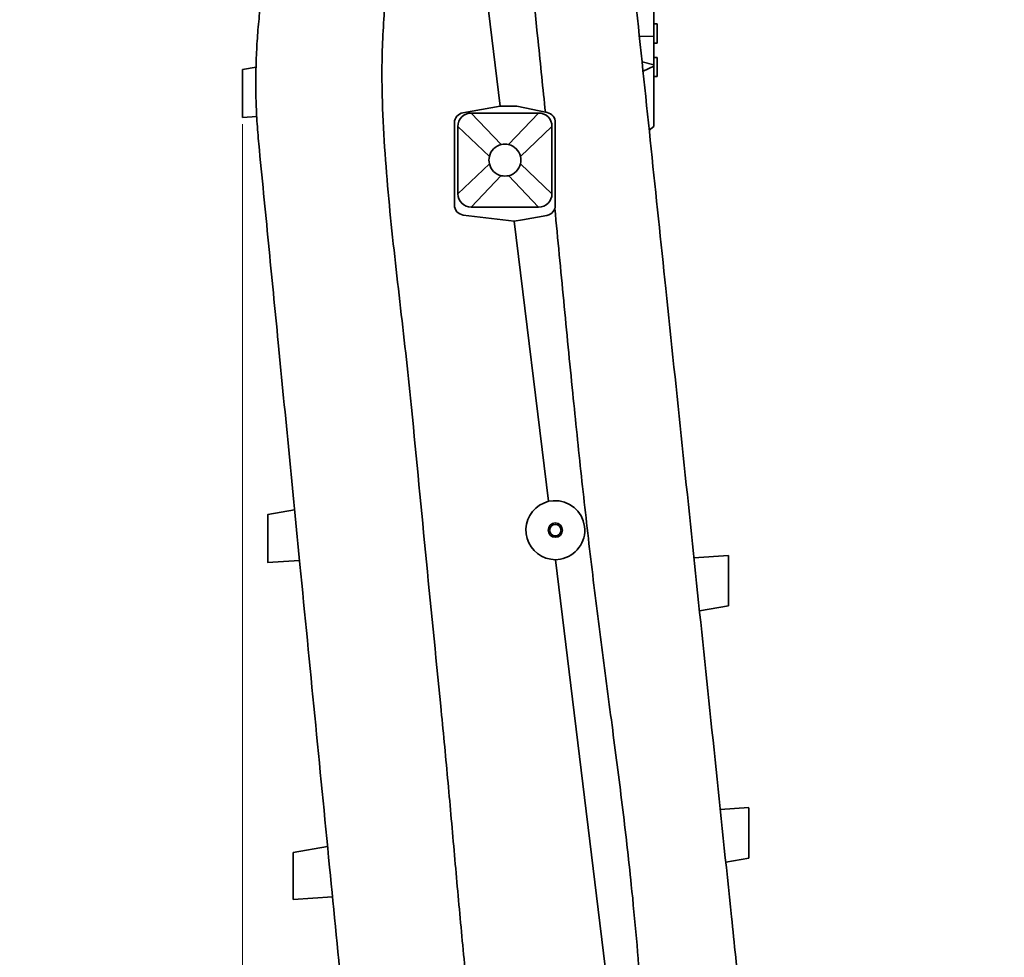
# Model space of a CAD drawing. Header units: millimetres. Extents: x 0 to 11920, y 0 to 8400.
# Tile 34 of 56: x 7293 to 7879, y 2782 to 3339. Entities that reach past the tile are written whole.
import ezdxf

# ---------------------------------------------------------------- set-up
doc = ezdxf.new("R2010")
doc.units = ezdxf.units.MM
doc.header["$LTSCALE"] = 20
doc.styles.add('SLDTEXTSTYLE0', font='TXT', dxfattribs={"width": 0.605})
doc.dimstyles.new('SLDDIMSTYLE0', dxfattribs={"dimtxt": 70, "dimasz": 70, "dimexe": 0, "dimexo": 0.0625, "dimgap": 17.5, "dimtad": 1, "dimdec": 1, "dimrnd": 1e-09, "dimzin": 12, "dimdsep": 46, "dimtxsty": 'SLDTEXTSTYLE0', "dimsah": 1, "dimcen": 0.09, "dimadec": 0, "dimazin": 3, "dimtfac": 1, "dimtofl": 0, "dimtmove": 0, "dimatfit": 3, "dimfxl": 1, "dimfrac": 2, "dimtolj": 1, "dimtzin": 12, "dimarcsym": 0})

# ---------------------------------------------------------------- blocks, each defined once
blk = doc.blocks.new('_D_11')
at = {"color": 7, "linetype": 'Continuous', "lineweight": 0}
for p, q in [((7425.8, 3277.04), (7425.8, 1355.7)), ((7425.8, 1385.7), (6302.81, 1385.7)), ((7425.8, 1385.7), (7878.8, 1385.7))]:
    blk.add_line(p, q, dxfattribs=at)
at = {"color": 7, "linetype": 'Continuous', "lineweight": 18}
for points in [[(7425.8, 1385.7), (7495.8, 1375.7), (7495.8, 1395.7)], [(7878.8, 1385.7), (7808.8, 1395.7), (7808.8, 1375.7)]]:
    blk.add_solid(points, dxfattribs=at)
at = {"color": 7, "linetype": 'Continuous', "lineweight": 18, "char_height": 70, "attachment_point": 1, "style": 'SLDTEXTSTYLE0'}
for s, insert in [('(2x M8 Through)', (6489.48, 1475.94)), ('453', (6302.81, 1475.94))]:
    blk.add_mtext(s, dxfattribs=dict(at, insert=insert))

msp = doc.modelspace()

# ---------------------------------------------------------------- linework, layer by layer
at = {"color": 7, "linetype": 'Continuous', "lineweight": 35}
for p, q in [((7543.99, 3573.69), (7578.96, 3287.7)), ((7670.3, 3345.48), (7670.3, 3329.34)), ((7672.3, 3336.67), (7670.3, 3336.67)), ((7672.3, 3336.67), (7672.3, 3325.31)), ((7670.3, 3329.34), (7661.8, 3329.21)), ((7670.3, 3329.34), (7670.3, 3312.44)), ((7670.3, 3325.31), (7672.3, 3325.31)), ((7672.3, 3316.76), (7670.3, 3316.76)), ((7672.3, 3316.76), (7672.3, 3305.4)), ((7433.85, 3310.99), (7425.8, 3309.59)), ((7670.3, 3312.44), (7663.39, 3314.04)), ((7663.96, 3308.51), (7670.3, 3311.47)), ((7670.3, 3311.47), (7670.3, 3312.44)), ((7670.3, 3275.7), (7670.3, 3311.47)), ((7670.3, 3305.4), (7672.3, 3305.4)), ((7578.96, 3287.7), (7556.77, 3283.8)), ((7588.96, 3287.7), (7578.96, 3287.7)), ((7607.03, 3283.93), (7588.96, 3287.7)), ((7425.8, 3281), (7434.25, 3281.58)), ((7601.8, 3283.7), (7561.8, 3283.7)), ((7551.8, 3277.89), (7551.8, 3229.02)), ((7553.8, 3275.7), (7553.8, 3235.7)), ((7609.8, 3235.7), (7609.8, 3275.7)), ((7611.8, 3228.74), (7611.8, 3278.05)), ((7667.63, 3273.46), (7670.3, 3275.7)), ((7561.8, 3227.7), (7601.8, 3227.7)), ((7557.08, 3223.06), (7587.31, 3219.4)), ((7592.24, 3220.26), (7606.84, 3222.83)), ((7587.31, 3219.4), (7592.24, 3220.26)), ((7587.31, 3219.4), (7607.66, 3052.96)), ((7604.96, 3051.81), (7607.66, 3052.96)), ((7607.66, 3052.96), (7610.59, 3053.16)), ((7456.75, 3047.7), (7440.8, 3044.9)), ((7440.69, 3016.38), (7459.69, 3017.7)), ((7611.94, 3017.96), (7609.04, 3018.42)), ((7614.83, 3018.47), (7611.94, 3017.96)), ((7611.94, 3017.96), (7647.49, 2727.23)), ((7714.8, 3020.7), (7694.1, 3019.27)), ((7697.54, 2987.67), (7714.8, 2990.7)), ((7726.8, 2870.7), (7709.8, 2869.52)), ((7455.8, 2844.09), (7476.34, 2847.7)), ((7713.17, 2838.31), (7726.8, 2840.7)), ((7455.8, 2816.07), (7479.27, 2817.7))]:
    msp.add_line(p, q, dxfattribs=at)
at = {"color": 8, "linetype": 'Continuous', "lineweight": 18}
for p, q in [((7425.8, 3281.04), (7434.25, 3281.62)), ((7425.8, 3281), (7434.25, 3281.58)), ((7561.8, 3283.7), (7579.63, 3264.95)), ((7601.8, 3283.7), (7583.98, 3264.95)), ((7553.8, 3275.7), (7572.56, 3257.88)), ((7609.8, 3275.7), (7591.05, 3257.88)), ((7553.8, 3235.7), (7572.56, 3253.53)), ((7609.8, 3235.7), (7591.05, 3253.53)), ((7561.8, 3227.7), (7579.63, 3246.46)), ((7601.8, 3227.7), (7583.98, 3246.46))]:
    msp.add_line(p, q, dxfattribs=at)
at = {"color": 7, "linetype": 'Continuous', "lineweight": 35}
for radius in [4.25, 3.4]:
    msp.add_circle((7611.8, 3035.7), radius, dxfattribs=at)
for centre, radius, start, end in [((7557.8, 3277.89), 6, 99.971, 180), ((7561.8, 3275.7), 8, 90, 180), ((7601.8, 3275.7), 8, 0, 90), ((7605.8, 3278.05), 6, 0, 78.19455), ((7581.8, 3255.7), 9.5, 103.24314, 166.75686), ((7581.8, 3255.7), 9.5, 76.75686, 103.24314), ((7581.8, 3255.7), 9.5, 13.24314, 76.75686), ((7581.8, 3255.7), 9.5, 166.75686, 193.24314), ((7581.8, 3255.7), 9.5, 346.75686, 13.24314), ((7581.8, 3255.7), 9.5, 193.24314, 256.75686), ((7581.8, 3255.7), 9.5, 283.24314, 346.75686), ((7581.8, 3255.7), 9.5, 256.75686, 283.24314), ((7561.8, 3235.7), 8, 180, 270), ((7601.8, 3235.7), 8, 270, 0), ((7557.8, 3229.02), 6, 180, 263.08635), ((7605.8, 3228.74), 6, 279.971, 0), ((7611.8, 3035.7), 17.5, 113.01535, 260.92664), ((7611.8, 3035.7), 17.5, 279.971, 93.971)]:
    msp.add_arc(centre, radius, start, end, dxfattribs=at)
for points, knots in [([(7574.95, 3577.27), (7575.37, 3573.79), (7576.2, 3566.84), (7577.38, 3552.88), (7582.7, 3507.64), (7590.46, 3430.94), (7599.47, 3347.18), (7604.44, 3298.24), (7605.87, 3284.17)], [0, 0, 0, 0, 0.035632, 0.071284, 0.142549, 0.49927, 0.855991, 1, 1, 1, 1]), ([(7525.49, 3571.3), (7524.76, 3566.38), (7523.31, 3556.54), (7522.17, 3541.65), (7521.47, 3526.73), (7521.01, 3511.79), (7520.57, 3496.85), (7518.25, 3456.24), (7515.21, 3414.51), (7512.09, 3371.61), (7510.65, 3353.21), (7509.45, 3334.81), (7508.66, 3316.4), (7508.65, 3293.86), (7509.9, 3267.24), (7512.26, 3236.58), (7515.38, 3205.98), (7518.87, 3175.41), (7522.45, 3144.85), (7527.8, 3093.94), (7534.44, 3022.64), (7542.11, 2947.31), (7547.83, 2888.16), (7551.58, 2845.21), (7555.42, 2802.26), (7559.52, 2759.34), (7562.87, 2730.8), (7564.54, 2716.53)], [0, 0, 0, 0, 0.017359, 0.034723, 0.052115, 0.06953, 0.086943, 0.104335, 0.211618, 0.233091, 0.254574, 0.27605, 0.297508, 0.318959, 0.354791, 0.390626, 0.426488, 0.462371, 0.498255, 0.534118, 0.641401, 0.748685, 0.798948, 0.849217, 0.899483, 0.949743, 1, 1, 1, 1]), ([(7440.21, 3372.57), (7439.46, 3368.23), (7437.95, 3359.55), (7436.22, 3346.39), (7434.9, 3333.15), (7434.03, 3319.74), (7433.62, 3306.22), (7433.71, 3292.58), (7434.25, 3278.94), (7435.04, 3269.88), (7435.44, 3265.35)], [0, 0, 0, 0, 0.122683, 0.245375, 0.368924, 0.492471, 0.61885, 0.745227, 0.87261, 1, 1, 1, 1]), ([(7736.55, 2614.84), (7736.14, 2618.74), (7735.32, 2626.53), (7733.68, 2642.21), (7732.03, 2657.98), (7730.38, 2673.81), (7729.13, 2685.75), (7727.88, 2697.68), (7726.21, 2713.67), (7724.11, 2733.67), (7720.76, 2765.76), (7714.98, 2820.93), (7706.79, 2899.21), (7697.02, 2992.59), (7687.25, 3086), (7677.83, 3175.95), (7668.79, 3262.37), (7663.01, 3317.61), (7660.12, 3345.23)], [0, 0, 0, 0, 0.015989, 0.031978, 0.064065, 0.080279, 0.096494, 0.112765, 0.129036, 0.16202, 0.195008, 0.260981, 0.388824, 0.516668, 0.64451, 0.772353, 0.88617, 1, 1, 1, 1]), ([(7425.8, 3309.56), (7425.8, 3309.41), (7425.8, 3309.1), (7425.8, 3308.14), (7425.8, 3306.8), (7425.8, 3305.11), (7425.8, 3303.18), (7425.8, 3301.01), (7425.8, 3298.72), (7425.8, 3296.31), (7425.8, 3293.91), (7425.8, 3291.52), (7425.8, 3289.26), (7425.8, 3287.14), (7425.8, 3285.28), (7425.8, 3283.68), (7425.8, 3282.43), (7425.8, 3281.55), (7425.8, 3281.1), (7425.8, 3281.06), (7425.8, 3281.04)], [0, 0, 0, 0, 0.047776, 0.104535, 0.162965, 0.219298, 0.277297, 0.33311, 0.390548, 0.446258, 0.503568, 0.559586, 0.617203, 0.673682, 0.731782, 0.788575, 0.847012, 0.903837, 0.962318, 1, 1, 1, 1]), ([(7493.35, 2673.99), (7492.69, 2680.73), (7491.37, 2694.21), (7488.74, 2721.08), (7484.12, 2768.16), (7474.3, 2868.48), (7461.49, 2999.31), (7449.38, 3122.93), (7441.22, 3206.26), (7437.36, 3245.65), (7435.44, 3265.35)], [0, 0, 0, 0, 0.034103, 0.068214, 0.136443, 0.272899, 0.577187, 0.800173, 0.900087, 1, 1, 1, 1]), ([(7611.52, 3226.9), (7613.27, 3208.61), (7616.77, 3172.02), (7621.92, 3118.95), (7627.25, 3067.73), (7632.79, 3018.37), (7638.99, 2969.07), (7645.46, 2920.41), (7651.68, 2872.32), (7656.55, 2830.03), (7660.13, 2792.93), (7662.61, 2761.05), (7663.42, 2739.76), (7663.82, 2729.11)], [0, 0, 0, 0, 0.110141, 0.220281, 0.319491, 0.418699, 0.517939, 0.617181, 0.712798, 0.808412, 0.872279, 0.936149, 1, 1, 1, 1]), ([(7440.8, 3016.39), (7440.8, 3016.43), (7440.8, 3016.51), (7440.8, 3017.12), (7440.8, 3018.08), (7440.8, 3019.39), (7440.8, 3021.02), (7440.8, 3022.91), (7440.8, 3025.04), (7440.8, 3027.32), (7440.8, 3029.73), (7440.8, 3032.15), (7440.8, 3034.55), (7440.8, 3036.83), (7440.8, 3038.94), (7440.8, 3040.8), (7440.8, 3042.37), (7440.8, 3043.59), (7440.8, 3044.43), (7440.8, 3044.87), (7440.8, 3044.86), (7440.8, 3044.85)], [0, 0, 0, 0, 0.0521232, 0.1057649, 0.1578864, 0.2115049, 0.2639048, 0.3177897, 0.3708054, 0.4253256, 0.4789345, 0.5340825, 0.5879536, 0.643393, 0.6971243, 0.7524402, 0.80569, 0.8605209, 0.9131438, 0.967323, 1, 1, 1, 1]), ([(7714.8, 2990.75), (7714.8, 2990.75), (7714.8, 2990.75), (7714.8, 2991.24), (7714.8, 2992.13), (7714.8, 2993.44), (7714.8, 2995.07), (7714.8, 2997.03), (7714.8, 2999.21), (7714.8, 3001.6), (7714.8, 3004.09), (7714.8, 3006.64), (7714.8, 3009.14), (7714.8, 3011.56), (7714.8, 3013.8), (7714.8, 3015.83), (7714.8, 3017.55), (7714.8, 3018.95), (7714.8, 3019.96), (7714.8, 3020.59), (7714.8, 3020.66), (7714.8, 3020.69)], [0, 0, 0, 0, 0.036587, 0.089471, 0.143879, 0.196805, 0.251257, 0.30425, 0.358779, 0.411779, 0.466324, 0.519253, 0.573725, 0.626608, 0.681031, 0.733897, 0.788297, 0.841177, 0.895583, 0.948504, 1, 1, 1, 1]), ([(7726.8, 2840.75), (7726.8, 2840.75), (7726.8, 2840.75), (7726.8, 2841.24), (7726.8, 2842.13), (7726.8, 2843.44), (7726.8, 2845.07), (7726.8, 2847.03), (7726.8, 2849.21), (7726.8, 2851.6), (7726.8, 2854.09), (7726.8, 2856.64), (7726.8, 2859.14), (7726.8, 2861.56), (7726.8, 2863.8), (7726.8, 2865.83), (7726.8, 2867.55), (7726.8, 2868.95), (7726.8, 2869.96), (7726.8, 2870.59), (7726.8, 2870.66), (7726.8, 2870.69)], [0, 0, 0, 0, 0.036587, 0.089471, 0.143879, 0.196805, 0.251257, 0.30425, 0.358779, 0.411779, 0.466324, 0.519253, 0.573725, 0.626608, 0.681031, 0.733897, 0.788297, 0.841177, 0.895583, 0.948504, 1, 1, 1, 1]), ([(7455.8, 2844.09), (7455.8, 2844.06), (7455.8, 2843.98), (7455.8, 2843.38), (7455.8, 2842.44), (7455.8, 2841.15), (7455.8, 2839.54), (7455.8, 2837.69), (7455.8, 2835.59), (7455.8, 2833.35), (7455.8, 2830.99), (7455.8, 2828.61), (7455.8, 2826.24), (7455.8, 2824.01), (7455.8, 2821.93), (7455.8, 2820.1), (7455.8, 2818.56), (7455.8, 2817.36), (7455.8, 2816.53), (7455.8, 2816.13), (7455.8, 2816.09), (7455.8, 2816.07)], [0, 0, 0, 0, 0.052125, 0.105768, 0.157891, 0.211511, 0.263906, 0.317786, 0.370801, 0.42532, 0.478926, 0.534071, 0.587944, 0.643384, 0.697126, 0.752452, 0.805713, 0.860555, 0.913173, 0.967347, 1, 1, 1, 1])]:
    msp.add_open_spline(points, degree=3, knots=knots, dxfattribs=at)

# ---------------------------------------------------------------- dimensions: what is measured, and where the dimension line sits
at = {"color": 7, "linetype": 'Continuous', "lineweight": 18}
dim = msp.add_linear_dim(base=(7878.8, 1385.7), p1=(7425.8, 3281.04), p2=(7878.8, 1368.86), text='<> (2x M8 Through)', dimstyle='SLDDIMSTYLE0', dxfattribs=at)
dim.commit()
dim.dimension.update_dxf_attribs({"geometry": '_D_11', "text_midpoint": (6751.74, 1385.7), "dimtype": 160})

doc.saveas('drawing.dxf')
